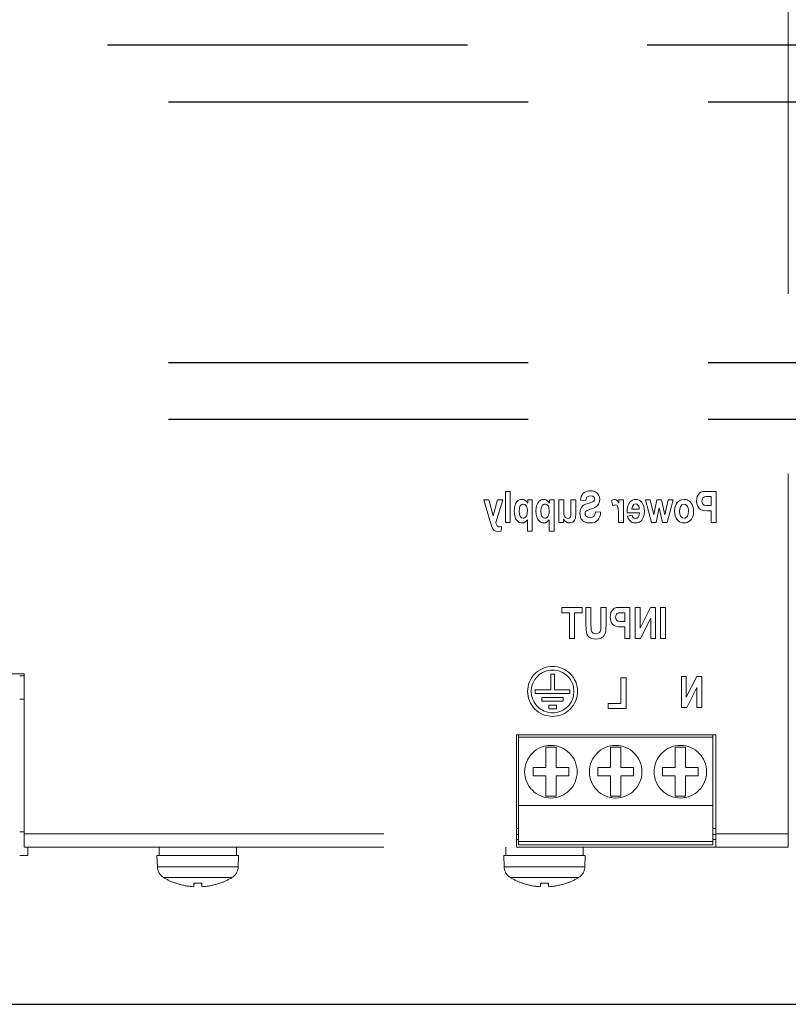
# Model space of a CAD drawing. Extents: x 0 to 4084, y 0 to 2754.
# Tile 27 of 34: x 2092 to 2160, y 2210 to 2297. Entities that reach past the tile are written whole.
import ezdxf

# ---------------------------------------------------------------- set-up
doc = ezdxf.new("R2010")
doc.units = 0
doc.header["$LTSCALE"] = 5
doc.header["$MEASUREMENT"] = 0
doc.linetypes.add('DASHED2', pattern=[9.525, 6.35, -3.175])
doc.layers.add('01-DRAW', color=7, linetype='CONTINUOUS')
doc.layers.add('Sichtbar (ISO)', color=7, linetype='CONTINUOUS', lineweight=50)
doc.layers.add('Sichtbar schmal (ISO)', color=7, linetype='CONTINUOUS', lineweight=35)

msp = doc.modelspace()

# ---------------------------------------------------------------- linework, layer by layer
at = {"layer": '01-DRAW', "linetype": 'DASHED2'}
for p, q in [((2227, 2294.605), (1772, 2294.605)), ((1772, 2289.605), (2227, 2289.605)), ((1772, 2266.605), (2227, 2266.605)), ((1772, 2261.605), (2227, 2261.605))]:
    msp.add_line(p, q, dxfattribs=at)
at = {"layer": '01-DRAW', "linetype": 'Continuous'}
msp.add_line((1756.145, 2210), (2238, 2210), dxfattribs=at)
at = {"layer": 'Sichtbar (ISO)', "linetype": 'DASHED2', "lineweight": 18}
for p, q in [((2160.067, 2225.035), (2160.067, 2334.279)), ((2135.544, 2255.251), (2135.112, 2255.251)), ((2135.112, 2252.506), (2135.112, 2255.251)), ((2135.544, 2255.251), (2135.544, 2252.506)), ((2153.713, 2255.251), (2152.983, 2255.251)), ((2153.039, 2254.787), (2153.259, 2254.787)), ((2153.259, 2254.006), (2153.259, 2254.787)), ((2153.713, 2255.251), (2153.713, 2252.506)), ((2133.646, 2254.493), (2133.199, 2254.493)), ((2133.773, 2252.581), (2133.199, 2254.493)), ((2133.646, 2254.493), (2134.025, 2253.081)), ((2134.025, 2253.081), (2134.415, 2254.493)), ((2134.875, 2254.493), (2134.254, 2252.499)), ((2134.875, 2254.493), (2134.415, 2254.493)), ((2137.078, 2254.202), (2137.078, 2254.493)), ((2137.478, 2254.493), (2137.078, 2254.493)), ((2137.478, 2254.493), (2137.478, 2251.748)), ((2139.4, 2254.493), (2139, 2254.493)), ((2139, 2254.202), (2139, 2254.493)), ((2139.4, 2254.493), (2139.4, 2251.748)), ((2139.836, 2252.506), (2139.836, 2254.493)), ((2140.268, 2254.493), (2139.836, 2254.493)), ((2140.268, 2254.493), (2140.268, 2253.655)), ((2141.319, 2254.493), (2140.887, 2254.493)), ((2140.887, 2253.58), (2140.887, 2254.493)), ((2141.319, 2254.493), (2141.319, 2253.235)), ((2142.207, 2254.442), (2141.751, 2254.466)), ((2144.601, 2253.982), (2144.466, 2254.442)), ((2145.521, 2254.493), (2145.121, 2254.493)), ((2145.121, 2254.211), (2145.121, 2254.493)), ((2145.521, 2254.493), (2145.521, 2252.506)), ((2147.9, 2254.493), (2147.474, 2254.493)), ((2148.003, 2252.506), (2147.474, 2254.493)), ((2147.9, 2254.493), (2148.214, 2253.19)), ((2148.214, 2253.19), (2148.488, 2254.493)), ((2148.901, 2254.493), (2148.488, 2254.493)), ((2148.901, 2254.493), (2149.184, 2253.19)), ((2149.184, 2253.19), (2149.49, 2254.493)), ((2149.909, 2254.493), (2149.393, 2252.506)), ((2149.909, 2254.493), (2149.49, 2254.493)), ((2153.259, 2254.006), (2153.009, 2254.006)), ((2143.073, 2253.454), (2143.516, 2253.4)), ((2145.089, 2252.506), (2145.089, 2253.12)), ((2145.855, 2253.349), (2145.852, 2253.409)), ((2145.855, 2253.349), (2146.935, 2253.349)), ((2145.876, 2253.049), (2146.304, 2253.137)), ((2146.926, 2253.672), (2146.282, 2253.672)), ((2148.696, 2253.783), (2148.413, 2252.506)), ((2148.976, 2252.506), (2148.696, 2253.783)), ((2152.962, 2253.541), (2153.259, 2253.541)), ((2153.259, 2252.506), (2153.259, 2253.541)), ((2133.884, 2252.208), (2133.773, 2252.581)), ((2135.112, 2252.506), (2135.544, 2252.506)), ((2137.046, 2251.748), (2137.046, 2252.75)), ((2138.967, 2251.748), (2138.967, 2252.75)), ((2139.836, 2252.506), (2140.238, 2252.506)), ((2140.238, 2252.803), (2140.238, 2252.506)), ((2145.089, 2252.506), (2145.521, 2252.506)), ((2148.003, 2252.506), (2148.413, 2252.506)), ((2148.976, 2252.506), (2149.393, 2252.506)), ((2153.259, 2252.506), (2153.713, 2252.506)), ((2134.485, 2251.701), (2134.731, 2251.733)), ((2134.77, 2252.144), (2134.588, 2252.121)), ((2134.77, 2252.144), (2134.731, 2251.733)), ((2137.046, 2251.748), (2137.478, 2251.748)), ((2138.967, 2251.748), (2139.4, 2251.748)), ((2141.886, 2245.01), (2140.097, 2245.01)), ((2140.097, 2244.545), (2140.097, 2245.01)), ((2140.097, 2244.545), (2140.765, 2244.545)), ((2140.765, 2242.265), (2140.765, 2244.545)), ((2141.218, 2244.545), (2141.218, 2242.265)), ((2141.218, 2244.545), (2141.886, 2244.545)), ((2141.886, 2245.01), (2141.886, 2244.545)), ((2142.204, 2243.567), (2142.204, 2245.01)), ((2142.658, 2245.01), (2142.204, 2245.01)), ((2142.658, 2245.01), (2142.658, 2243.49)), ((2144, 2245.01), (2143.546, 2245.01)), ((2143.546, 2243.523), (2143.546, 2245.01)), ((2144, 2245.01), (2144, 2243.546)), ((2146.092, 2245.01), (2145.362, 2245.01)), ((2145.418, 2244.545), (2145.638, 2244.545)), ((2145.638, 2243.764), (2145.638, 2244.545)), ((2146.092, 2245.01), (2146.092, 2242.265)), ((2146.571, 2242.265), (2146.571, 2245.01)), ((2146.995, 2245.01), (2146.571, 2245.01)), ((2146.995, 2245.01), (2146.995, 2243.176)), ((2146.995, 2243.176), (2147.915, 2245.01)), ((2148.358, 2245.01), (2147.915, 2245.01)), ((2148.358, 2245.01), (2148.358, 2242.265)), ((2148.796, 2242.265), (2148.796, 2245.01)), ((2149.25, 2245.01), (2148.796, 2245.01)), ((2149.25, 2245.01), (2149.25, 2242.265)), ((2145.638, 2243.764), (2145.388, 2243.764)), ((2147.934, 2244.055), (2147.029, 2242.265)), ((2147.934, 2242.265), (2147.934, 2244.055)), ((2145.341, 2243.3), (2145.638, 2243.3)), ((2145.638, 2242.265), (2145.638, 2243.3)), ((2140.765, 2242.265), (2141.218, 2242.265)), ((2145.638, 2242.265), (2146.092, 2242.265)), ((2146.571, 2242.265), (2147.029, 2242.265)), ((2147.934, 2242.265), (2148.358, 2242.265)), ((2148.796, 2242.265), (2149.25, 2242.265)), ((2092.641, 2239.157), (2055.57, 2239.157)), ((2092.641, 2239.157), (2092.641, 2225.035)), ((2092.236, 2238.977), (2092.641, 2238.977)), ((2139.431, 2239.127), (2139.116, 2239.127)), ((2139.116, 2237.733), (2139.116, 2239.127)), ((2139.431, 2239.127), (2139.431, 2237.733)), ((2145.3, 2236.544), (2145.3, 2238.801)), ((2145.754, 2238.801), (2145.3, 2238.801)), ((2145.754, 2238.801), (2145.754, 2236.08)), ((2150.651, 2236.17), (2150.651, 2238.915)), ((2151.075, 2238.915), (2150.651, 2238.915)), ((2151.075, 2238.915), (2151.075, 2237.081)), ((2151.075, 2237.081), (2151.995, 2238.915)), ((2152.438, 2238.915), (2151.995, 2238.915)), ((2152.438, 2238.915), (2152.438, 2236.17)), ((2137.744, 2237.418), (2137.744, 2237.733)), ((2139.116, 2237.733), (2137.744, 2237.733)), ((2137.744, 2237.418), (2140.803, 2237.418)), ((2140.803, 2237.733), (2139.431, 2237.733)), ((2140.803, 2237.733), (2140.803, 2237.418)), ((2152.014, 2237.96), (2151.109, 2236.17)), ((2152.014, 2236.17), (2152.014, 2237.96)), ((2092.236, 2236.907), (2092.641, 2236.907)), ((2140.212, 2237.058), (2138.335, 2237.058)), ((2138.335, 2236.743), (2138.335, 2237.058)), ((2138.335, 2236.743), (2140.212, 2236.743)), ((2140.212, 2237.058), (2140.212, 2236.743)), ((2145.3, 2236.544), (2144.171, 2236.544)), ((2144.171, 2236.08), (2144.171, 2236.544)), ((2138.931, 2236.069), (2138.931, 2236.386)), ((2139.622, 2236.386), (2138.931, 2236.386)), ((2138.931, 2236.069), (2139.622, 2236.069)), ((2139.622, 2236.386), (2139.622, 2236.069)), ((2144.171, 2236.08), (2145.754, 2236.08)), ((2150.651, 2236.17), (2151.109, 2236.17)), ((2152.014, 2236.17), (2152.438, 2236.17)), ((2136.088, 2225.035), (2136.088, 2233.757)), ((2153.683, 2233.757), (2136.088, 2233.757)), ((2136.268, 2233.577), (2136.268, 2233.757)), ((2153.413, 2233.577), (2136.268, 2233.577)), ((2136.268, 2227.547), (2136.268, 2233.577)), ((2153.413, 2233.757), (2153.413, 2233.577)), ((2153.413, 2233.577), (2153.413, 2227.547)), ((2153.683, 2233.757), (2153.683, 2225.035)), ((2138.676, 2230.877), (2138.676, 2232.677)), ((2138.676, 2232.677), (2139.576, 2232.677)), ((2139.576, 2232.677), (2139.576, 2230.877)), ((2144.391, 2230.877), (2144.391, 2232.677)), ((2144.391, 2232.677), (2145.291, 2232.677)), ((2145.291, 2232.677), (2145.291, 2230.877)), ((2150.106, 2232.677), (2150.106, 2230.877)), ((2151.006, 2232.677), (2150.106, 2232.677)), ((2151.006, 2230.877), (2151.006, 2232.677)), ((2137.551, 2230.157), (2137.551, 2230.877)), ((2137.551, 2230.877), (2138.676, 2230.877)), ((2139.576, 2230.877), (2140.701, 2230.877)), ((2140.701, 2230.877), (2140.701, 2230.157)), ((2143.266, 2230.157), (2143.266, 2230.877)), ((2143.266, 2230.877), (2144.391, 2230.877)), ((2145.291, 2230.877), (2146.416, 2230.877)), ((2146.416, 2230.877), (2146.416, 2230.157)), ((2148.981, 2230.877), (2148.981, 2230.157)), ((2150.106, 2230.877), (2148.981, 2230.877)), ((2152.131, 2230.877), (2151.006, 2230.877)), ((2152.131, 2230.157), (2152.131, 2230.877)), ((2138.676, 2230.157), (2137.551, 2230.157)), ((2138.676, 2228.357), (2138.676, 2230.157)), ((2139.576, 2230.157), (2139.576, 2228.357)), ((2140.701, 2230.157), (2139.576, 2230.157)), ((2144.391, 2230.157), (2143.266, 2230.157)), ((2144.391, 2228.357), (2144.391, 2230.157)), ((2145.291, 2230.157), (2145.291, 2228.357)), ((2146.416, 2230.157), (2145.291, 2230.157)), ((2148.981, 2230.157), (2150.106, 2230.157)), ((2150.106, 2230.157), (2150.106, 2228.357)), ((2151.006, 2228.357), (2151.006, 2230.157)), ((2151.006, 2230.157), (2152.131, 2230.157)), ((2139.576, 2228.357), (2138.676, 2228.357)), ((2145.291, 2228.357), (2144.391, 2228.357)), ((2150.106, 2228.357), (2151.006, 2228.357)), ((2153.413, 2227.547), (2136.268, 2227.547)), ((2136.268, 2224.352), (2136.268, 2227.547)), ((2153.413, 2227.547), (2153.413, 2224.352)), ((2136.268, 2225.522), (2136.088, 2225.522)), ((2153.683, 2225.522), (2153.413, 2225.522)), ((2092.236, 2225.207), (2092.641, 2225.207)), ((2092.641, 2225.035), (2092.641, 2223.857)), ((2136.088, 2223.857), (2136.088, 2225.035)), ((2136.268, 2224.532), (2136.088, 2224.532)), ((2153.683, 2224.532), (2153.413, 2224.532)), ((2153.683, 2225.035), (2153.683, 2223.857)), ((2160.067, 2223.857), (2160.067, 2225.035)), ((2092.641, 2223.857), (2136.088, 2223.857)), ((2092.956, 2223.857), (2092.956, 2223.137)), ((2104.537, 2223.137), (2104.537, 2223.857)), ((2111.377, 2223.386), (2111.377, 2223.857)), ((2135.137, 2223.137), (2135.137, 2223.857)), ((2136.088, 2223.857), (2153.683, 2223.857)), ((2153.413, 2224.352), (2136.268, 2224.352)), ((2136.268, 2224.082), (2136.268, 2224.352)), ((2153.413, 2224.082), (2136.268, 2224.082)), ((2141.977, 2223.386), (2141.977, 2223.857)), ((2153.413, 2224.352), (2153.413, 2224.082)), ((2153.683, 2223.857), (2160.067, 2223.857)), ((2092.236, 2223.137), (2092.956, 2223.137)), ((2104.357, 2223.137), (2111.557, 2223.137)), ((2104.392, 2222.136), (2104.357, 2223.137)), ((2111.522, 2222.136), (2111.557, 2223.137)), ((2134.957, 2223.137), (2142.157, 2223.137)), ((2134.992, 2222.136), (2134.957, 2223.137)), ((2142.122, 2222.136), (2142.157, 2223.137)), ((2106.054, 2220.676), (2106.049, 2220.676)), ((2107.613, 2220.388), (2107.638, 2220.676)), ((2107.614, 2220.685), (2107.614, 2220.676)), ((2108.301, 2220.676), (2107.614, 2220.676)), ((2108.301, 2220.388), (2108.276, 2220.676)), ((2108.301, 2220.676), (2108.301, 2220.685)), ((2108.301, 2220.388), (2108.301, 2220.388)), ((2109.866, 2220.676), (2109.861, 2220.676)), ((2136.654, 2220.676), (2136.649, 2220.676)), ((2138.213, 2220.388), (2138.238, 2220.676)), ((2138.214, 2220.685), (2138.214, 2220.676)), ((2138.901, 2220.676), (2138.214, 2220.676)), ((2138.901, 2220.388), (2138.876, 2220.676)), ((2138.901, 2220.676), (2138.901, 2220.685)), ((2138.901, 2220.388), (2138.901, 2220.388)), ((2140.466, 2220.676), (2140.461, 2220.676))]:
    msp.add_line(p, q, dxfattribs=at)
at = {"layer": 'Sichtbar (ISO)', "linetype": 'DASHED2', "lineweight": 18, "flags": 128}
for points in [[(2142.607, 2255.298), (2142.436, 2255.287), (2142.27, 2255.25), (2142.116, 2255.181), (2141.984, 2255.08), (2141.88, 2254.949), (2141.808, 2254.798), (2141.767, 2254.634), (2141.751, 2254.466)], [(2142.207, 2254.442), (2142.228, 2254.552), (2142.261, 2254.648), (2142.308, 2254.723), (2142.361, 2254.772), (2142.483, 2254.825), (2142.617, 2254.84)], [(2143.435, 2254.53), (2143.402, 2254.771), (2143.357, 2254.887), (2143.276, 2255.021), (2143.144, 2255.149), (2142.98, 2255.237), (2142.796, 2255.284), (2142.607, 2255.298)], [(2142.617, 2254.84), (2142.812, 2254.811), (2142.868, 2254.785), (2142.934, 2254.734), (2142.983, 2254.66), (2143, 2254.573)], [(2152.449, 2255.212), (2152.356, 2255.173), (2152.273, 2255.117), (2152.149, 2254.985), (2152.089, 2254.888), (2152.049, 2254.797), (2152.002, 2254.603), (2151.989, 2254.404)], [(2152.983, 2255.251), (2152.685, 2255.244), (2152.551, 2255.232), (2152.449, 2255.212)], [(2152.457, 2254.397), (2152.467, 2254.503), (2152.502, 2254.602), (2152.547, 2254.67), (2152.586, 2254.709), (2152.686, 2254.761), (2152.744, 2254.772), (2152.835, 2254.781), (2153.039, 2254.787)], [(2136.569, 2254.54), (2136.453, 2254.528), (2136.343, 2254.491), (2136.243, 2254.431), (2136.15, 2254.348), (2136.096, 2254.284), (2136.039, 2254.2), (2135.947, 2253.986), (2135.9, 2253.754), (2135.887, 2253.518)], [(2136.327, 2253.505), (2136.356, 2253.796), (2136.397, 2253.914), (2136.442, 2253.99), (2136.547, 2254.088), (2136.613, 2254.116), (2136.685, 2254.125)], [(2137.078, 2254.202), (2137.003, 2254.317), (2136.906, 2254.415), (2136.759, 2254.504), (2136.666, 2254.531), (2136.569, 2254.54)], [(2136.685, 2254.125), (2136.814, 2254.097), (2136.923, 2254.01), (2136.983, 2253.918), (2137.026, 2253.794), (2137.053, 2253.533)], [(2138.49, 2254.54), (2138.375, 2254.528), (2138.264, 2254.491), (2138.164, 2254.431), (2138.072, 2254.348), (2138.017, 2254.284), (2137.96, 2254.2), (2137.868, 2253.986), (2137.821, 2253.754), (2137.808, 2253.518)], [(2138.249, 2253.505), (2138.278, 2253.796), (2138.318, 2253.914), (2138.363, 2253.99), (2138.468, 2254.088), (2138.534, 2254.116), (2138.606, 2254.125)], [(2139, 2254.202), (2138.924, 2254.317), (2138.827, 2254.415), (2138.68, 2254.504), (2138.587, 2254.531), (2138.49, 2254.54)], [(2138.606, 2254.125), (2138.735, 2254.097), (2138.844, 2254.01), (2138.904, 2253.918), (2138.947, 2253.794), (2138.974, 2253.533)], [(2142.498, 2254.215), (2142.344, 2254.167), (2142.223, 2254.123), (2142.131, 2254.082), (2142.063, 2254.046), (2141.982, 2253.991), (2141.925, 2253.942), (2141.828, 2253.827), (2141.759, 2253.7), (2141.721, 2253.588), (2141.702, 2253.494), (2141.689, 2253.304)], [(2142.911, 2254.384), (2142.829, 2254.333), (2142.729, 2254.29), (2142.498, 2254.215)], [(2142.716, 2253.71), (2142.892, 2253.77), (2143.015, 2253.824), (2143.097, 2253.87), (2143.146, 2253.904), (2143.277, 2254.039), (2143.33, 2254.12), (2143.382, 2254.232), (2143.422, 2254.377), (2143.435, 2254.53)], [(2143, 2254.573), (2142.977, 2254.469), (2142.911, 2254.384)], [(2144.748, 2254.54), (2144.6, 2254.514), (2144.466, 2254.442)], [(2144.601, 2253.982), (2144.695, 2254.042), (2144.802, 2254.068)], [(2145.121, 2254.211), (2144.992, 2254.419), (2144.896, 2254.503), (2144.825, 2254.531), (2144.748, 2254.54)], [(2144.802, 2254.068), (2144.92, 2254.034), (2144.97, 2253.991), (2145.006, 2253.936), (2145.04, 2253.846), (2145.071, 2253.662), (2145.083, 2253.479), (2145.089, 2253.12)], [(2146.081, 2254.282), (2145.968, 2254.086), (2145.898, 2253.869), (2145.863, 2253.639), (2145.852, 2253.409)], [(2146.629, 2254.54), (2146.472, 2254.526), (2146.323, 2254.478), (2146.19, 2254.395), (2146.081, 2254.282)], [(2146.282, 2253.672), (2146.297, 2253.819), (2146.339, 2253.952), (2146.378, 2254.016), (2146.438, 2254.078), (2146.515, 2254.123), (2146.603, 2254.138)], [(2146.603, 2254.138), (2146.733, 2254.106), (2146.834, 2254.016)], [(2147.143, 2254.288), (2147.04, 2254.395), (2146.917, 2254.476), (2146.777, 2254.525), (2146.629, 2254.54)], [(2146.834, 2254.016), (2146.88, 2253.939), (2146.908, 2253.853), (2146.926, 2253.672)], [(2147.376, 2253.488), (2147.364, 2253.7), (2147.325, 2253.909), (2147.253, 2254.108), (2147.143, 2254.288)], [(2150.878, 2254.54), (2150.651, 2254.511), (2150.543, 2254.471), (2150.444, 2254.415), (2150.281, 2254.26), (2150.179, 2254.105), (2150.114, 2253.965), (2150.069, 2253.818), (2150.035, 2253.511)], [(2150.476, 2253.503), (2150.493, 2253.709), (2150.558, 2253.9), (2150.614, 2253.981), (2150.688, 2254.05), (2150.778, 2254.097), (2150.878, 2254.113)], [(2151.719, 2253.529), (2151.706, 2253.717), (2151.665, 2253.901), (2151.588, 2254.089), (2151.459, 2254.281), (2151.379, 2254.361), (2151.301, 2254.419), (2151.163, 2254.49), (2151.023, 2254.528), (2150.878, 2254.54)], [(2150.878, 2254.113), (2151.014, 2254.082), (2151.13, 2253.994), (2151.194, 2253.905), (2151.246, 2253.777), (2151.271, 2253.64), (2151.278, 2253.501)], [(2151.989, 2254.404), (2152.011, 2254.157), (2152.09, 2253.925), (2152.148, 2253.829), (2152.211, 2253.751), (2152.34, 2253.645), (2152.476, 2253.588), (2152.631, 2253.559), (2152.962, 2253.541)], [(2153.009, 2254.006), (2152.85, 2254.01), (2152.723, 2254.025), (2152.667, 2254.04), (2152.579, 2254.092), (2152.504, 2254.188), (2152.47, 2254.28), (2152.457, 2254.397)], [(2135.887, 2253.518), (2135.904, 2253.234), (2135.968, 2252.964), (2136.012, 2252.859), (2136.057, 2252.778), (2136.139, 2252.669), (2136.229, 2252.583), (2136.332, 2252.515), (2136.448, 2252.473), (2136.571, 2252.459)], [(2136.678, 2252.876), (2136.555, 2252.905), (2136.503, 2252.941), (2136.449, 2252.996), (2136.387, 2253.101), (2136.35, 2253.233), (2136.327, 2253.505)], [(2137.053, 2253.533), (2137.045, 2253.368), (2137.017, 2253.206), (2136.971, 2253.084), (2136.924, 2253.011), (2136.817, 2252.913), (2136.75, 2252.885), (2136.678, 2252.876)], [(2137.808, 2253.518), (2137.826, 2253.234), (2137.889, 2252.964), (2137.933, 2252.859), (2137.978, 2252.778), (2138.061, 2252.669), (2138.15, 2252.583), (2138.253, 2252.515), (2138.37, 2252.473), (2138.492, 2252.459)], [(2138.599, 2252.876), (2138.477, 2252.905), (2138.424, 2252.941), (2138.37, 2252.996), (2138.309, 2253.101), (2138.271, 2253.233), (2138.249, 2253.505)], [(2138.974, 2253.533), (2138.966, 2253.368), (2138.938, 2253.206), (2138.892, 2253.084), (2138.846, 2253.011), (2138.738, 2252.913), (2138.671, 2252.885), (2138.599, 2252.876)], [(2140.617, 2252.861), (2140.537, 2252.872), (2140.465, 2252.904), (2140.412, 2252.942), (2140.377, 2252.977), (2140.324, 2253.057), (2140.294, 2253.147), (2140.28, 2253.25), (2140.273, 2253.377), (2140.268, 2253.655)], [(2140.887, 2253.58), (2140.884, 2253.327), (2140.879, 2253.209), (2140.872, 2253.112), (2140.854, 2253.029), (2140.815, 2252.956), (2140.745, 2252.893), (2140.617, 2252.861)], [(2140.777, 2252.459), (2140.964, 2252.491), (2141.055, 2252.536), (2141.142, 2252.606), (2141.213, 2252.698), (2141.266, 2252.811), (2141.288, 2252.892), (2141.306, 2252.999), (2141.319, 2253.235)], [(2141.689, 2253.304), (2141.702, 2253.138), (2141.743, 2252.978), (2141.81, 2252.835), (2141.882, 2252.733), (2141.937, 2252.672), (2141.986, 2252.63), (2142.093, 2252.562), (2142.212, 2252.512), (2142.337, 2252.481), (2142.596, 2252.459)], [(2142.142, 2253.302), (2142.154, 2253.393), (2142.192, 2253.475), (2142.256, 2253.537), (2142.313, 2253.571), (2142.377, 2253.597), (2142.468, 2253.63), (2142.582, 2253.668), (2142.716, 2253.71)], [(2142.583, 2252.927), (2142.466, 2252.937), (2142.355, 2252.972), (2142.276, 2253.022), (2142.228, 2253.069), (2142.163, 2253.177), (2142.142, 2253.302)], [(2143.073, 2253.454), (2143.027, 2253.257), (2142.933, 2253.082), (2142.863, 2253.013), (2142.778, 2252.964), (2142.683, 2252.936), (2142.583, 2252.927)], [(2142.596, 2252.459), (2142.781, 2252.472), (2142.96, 2252.516), (2143.123, 2252.598), (2143.261, 2252.718), (2143.366, 2252.867), (2143.441, 2253.036), (2143.489, 2253.216), (2143.516, 2253.4)], [(2145.876, 2253.049), (2145.953, 2252.848), (2146.079, 2252.664), (2146.179, 2252.578), (2146.304, 2252.51), (2146.443, 2252.471), (2146.586, 2252.459)], [(2146.582, 2252.852), (2146.477, 2252.874), (2146.393, 2252.94), (2146.338, 2253.033), (2146.304, 2253.137)], [(2146.935, 2253.349), (2146.905, 2253.135), (2146.866, 2253.039), (2146.818, 2252.969), (2146.713, 2252.883), (2146.582, 2252.852)], [(2147.143, 2252.701), (2147.254, 2252.875), (2147.326, 2253.07), (2147.365, 2253.278), (2147.376, 2253.488)], [(2150.035, 2253.511), (2150.05, 2253.297), (2150.1, 2253.087), (2150.192, 2252.878), (2150.337, 2252.684), (2150.417, 2252.614), (2150.49, 2252.564), (2150.616, 2252.504), (2150.744, 2252.47), (2150.876, 2252.459)], [(2150.874, 2252.887), (2150.738, 2252.917), (2150.622, 2253.006), (2150.558, 2253.097), (2150.508, 2253.226), (2150.476, 2253.503)], [(2151.278, 2253.501), (2151.254, 2253.257), (2151.219, 2253.145), (2151.17, 2253.057), (2151.112, 2252.988), (2151.043, 2252.934), (2150.962, 2252.898), (2150.874, 2252.887)], [(2150.876, 2252.459), (2151.024, 2252.471), (2151.167, 2252.51), (2151.299, 2252.578), (2151.416, 2252.669), (2151.533, 2252.806), (2151.592, 2252.903), (2151.642, 2253.021), (2151.702, 2253.271), (2151.719, 2253.529)], [(2133.884, 2252.208), (2134.002, 2251.943), (2134.048, 2251.879), (2134.127, 2251.804), (2134.185, 2251.767), (2134.27, 2251.731), (2134.485, 2251.701)], [(2134.588, 2252.121), (2134.501, 2252.133), (2134.422, 2252.171), (2134.388, 2252.2), (2134.344, 2252.257), (2134.292, 2252.37), (2134.254, 2252.499)], [(2136.571, 2252.459), (2136.729, 2252.485), (2136.862, 2252.556), (2136.961, 2252.647), (2137.046, 2252.75)], [(2138.492, 2252.459), (2138.65, 2252.485), (2138.783, 2252.556), (2138.882, 2252.647), (2138.967, 2252.75)], [(2140.238, 2252.803), (2140.34, 2252.661), (2140.475, 2252.549), (2140.623, 2252.481), (2140.777, 2252.459)], [(2146.586, 2252.459), (2146.743, 2252.471), (2146.894, 2252.514), (2147.03, 2252.591), (2147.143, 2252.701)], [(2144.828, 2244.971), (2144.735, 2244.931), (2144.651, 2244.875), (2144.58, 2244.808), (2144.528, 2244.743), (2144.469, 2244.648), (2144.429, 2244.556), (2144.381, 2244.362), (2144.368, 2244.162)], [(2145.362, 2245.01), (2145.064, 2245.002), (2144.93, 2244.991), (2144.828, 2244.971)], [(2144.836, 2244.156), (2144.846, 2244.261), (2144.88, 2244.36), (2144.926, 2244.428), (2144.965, 2244.467), (2145.06, 2244.518), (2145.116, 2244.53), (2145.207, 2244.539), (2145.418, 2244.545)], [(2142.204, 2243.567), (2142.224, 2243.037), (2142.254, 2242.813), (2142.307, 2242.641), (2142.395, 2242.498), (2142.515, 2242.38), (2142.604, 2242.322), (2142.736, 2242.266), (2142.903, 2242.228), (2143.075, 2242.217)], [(2143.086, 2242.69), (2142.915, 2242.717), (2142.845, 2242.751), (2142.797, 2242.787), (2142.739, 2242.857), (2142.7, 2242.939), (2142.678, 2243.04), (2142.666, 2243.175), (2142.658, 2243.49)], [(2143.075, 2242.217), (2143.305, 2242.233), (2143.418, 2242.257), (2143.534, 2242.296), (2143.624, 2242.344), (2143.729, 2242.425), (2143.823, 2242.534), (2143.894, 2242.659), (2143.944, 2242.815), (2143.963, 2242.916), (2143.978, 2243.036), (2144, 2243.546)], [(2143.546, 2243.523), (2143.543, 2243.282), (2143.538, 2243.166), (2143.529, 2243.071)], [(2144.368, 2244.162), (2144.379, 2243.985), (2144.416, 2243.812), (2144.485, 2243.654), (2144.568, 2243.535), (2144.648, 2243.454), (2144.72, 2243.403), (2144.832, 2243.353), (2145.08, 2243.31), (2145.341, 2243.3)], [(2145.388, 2243.764), (2145.229, 2243.769), (2145.101, 2243.784), (2145.045, 2243.799), (2144.957, 2243.852), (2144.881, 2243.95), (2144.848, 2244.042), (2144.836, 2244.156)], [(2143.529, 2243.071), (2143.505, 2242.974), (2143.463, 2242.883), (2143.406, 2242.809), (2143.348, 2242.761), (2143.223, 2242.706), (2143.086, 2242.69)], [(2139.274, 2235.393), (2139.486, 2235.404), (2139.701, 2235.436), (2139.915, 2235.489), (2140.124, 2235.564), (2140.323, 2235.66), (2140.511, 2235.774), (2140.683, 2235.903), (2140.839, 2236.045), (2140.979, 2236.202), (2141.107, 2236.375), (2141.219, 2236.562), (2141.313, 2236.76), (2141.385, 2236.966), (2141.437, 2237.176), (2141.468, 2237.388), (2141.478, 2237.596), (2141.468, 2237.805), (2141.438, 2238.016), (2141.386, 2238.227), (2141.314, 2238.434), (2141.22, 2238.632), (2141.108, 2238.819), (2140.98, 2238.993), (2140.84, 2239.15), (2140.684, 2239.292), (2140.511, 2239.422), (2140.324, 2239.536), (2140.124, 2239.632), (2139.915, 2239.707), (2139.701, 2239.76), (2139.486, 2239.792), (2139.274, 2239.802), (2139.061, 2239.792), (2138.846, 2239.76), (2138.632, 2239.707), (2138.423, 2239.632), (2138.223, 2239.536), (2138.036, 2239.422), (2137.863, 2239.292), (2137.708, 2239.15), (2137.567, 2238.993), (2137.439, 2238.819), (2137.327, 2238.632), (2137.234, 2238.434), (2137.161, 2238.227), (2137.11, 2238.016), (2137.079, 2237.805), (2137.069, 2237.596), (2137.079, 2237.388), (2137.11, 2237.176), (2137.162, 2236.966), (2137.234, 2236.76), (2137.328, 2236.562), (2137.44, 2236.375), (2137.568, 2236.202), (2137.708, 2236.045), (2137.864, 2235.903), (2138.036, 2235.774), (2138.224, 2235.66), (2138.423, 2235.564), (2138.632, 2235.489), (2138.846, 2235.436), (2139.061, 2235.404), (2139.274, 2235.393)], [(2139.274, 2235.708), (2139.092, 2235.717), (2138.907, 2235.745), (2138.724, 2235.79), (2138.545, 2235.854), (2138.374, 2235.936), (2138.213, 2236.034), (2138.065, 2236.145), (2137.932, 2236.267), (2137.811, 2236.401), (2137.702, 2236.55), (2137.606, 2236.71), (2137.526, 2236.879), (2137.464, 2237.056), (2137.419, 2237.237), (2137.384, 2237.597), (2137.419, 2237.957), (2137.463, 2238.138), (2137.525, 2238.314), (2137.605, 2238.484), (2137.701, 2238.645), (2137.811, 2238.793), (2137.931, 2238.928), (2138.065, 2239.05), (2138.213, 2239.161), (2138.374, 2239.259), (2138.545, 2239.341), (2138.724, 2239.405), (2138.907, 2239.451), (2139.092, 2239.478), (2139.274, 2239.487), (2139.456, 2239.478), (2139.64, 2239.451), (2139.824, 2239.405), (2140.003, 2239.341), (2140.174, 2239.259), (2140.334, 2239.161), (2140.483, 2239.05), (2140.616, 2238.928), (2140.737, 2238.793), (2140.846, 2238.645), (2140.942, 2238.484), (2141.022, 2238.314), (2141.084, 2238.138), (2141.128, 2237.957), (2141.163, 2237.597), (2141.128, 2237.237), (2141.084, 2237.056), (2141.021, 2236.879), (2140.941, 2236.71), (2140.845, 2236.55), (2140.736, 2236.401), (2140.615, 2236.267), (2140.482, 2236.145), (2140.334, 2236.034), (2140.173, 2235.936), (2140.002, 2235.854), (2139.824, 2235.79), (2139.64, 2235.745), (2139.456, 2235.717), (2139.274, 2235.708)], [(2107.358, 2220.388), (2107.456, 2220.38), (2107.539, 2220.377), (2107.594, 2220.38), (2107.613, 2220.388)], [(2108.301, 2220.388), (2108.322, 2220.38), (2108.377, 2220.377), (2108.46, 2220.38), (2108.557, 2220.388)], [(2137.958, 2220.388), (2138.056, 2220.38), (2138.139, 2220.377), (2138.194, 2220.38), (2138.213, 2220.388)], [(2138.901, 2220.388), (2138.922, 2220.38), (2138.977, 2220.377), (2139.06, 2220.38), (2139.157, 2220.388)]]:
    msp.add_lwpolyline(points, dxfattribs=at)
at = {"layer": 'Sichtbar (ISO)', "linetype": 'DASHED2', "lineweight": 18}
for centre in [(2139.126, 2230.517), (2144.841, 2230.517), (2150.556, 2230.517)]:
    msp.add_circle(centre, 2.318, dxfattribs=at)
for centre, radius, start, end in [((2105.562, 2222.177), 1.17, 182, 239.20867), ((2110.353, 2222.177), 1.17, 300.79133, 358), ((2136.162, 2222.177), 1.17, 182, 239.20867), ((2140.953, 2222.177), 1.17, 300.79133, 358), ((2107.957, 2226.197), 5.85, 239.20867, 250.44085), ((2107.957, 2226.197), 5.85, 289.55915, 300.79133), ((2138.557, 2226.197), 5.85, 239.20867, 250.44085), ((2138.557, 2226.197), 5.85, 289.55915, 300.79133), ((2106.049, 2220.825), 0.149, 250.44085, 270), ((2109.866, 2220.825), 0.149, 270, 289.55915), ((2136.649, 2220.825), 0.149, 250.44085, 270), ((2140.466, 2220.825), 0.149, 270, 289.55915)]:
    msp.add_arc(centre, radius, start, end, dxfattribs=at)
at = {"layer": 'Sichtbar (ISO)', "linetype": 'DASHED2', "lineweight": 18, "extrusion": (0, 0, -1)}
for centre, major_axis, ratio, start_param, end_param in [((2097.705, 2223.386), (13.672, 0), 0.866025, 6.283183, 6.304249), ((2128.305, 2223.386), (13.672, 0), 0.866025, 6.283183, 6.304249), ((2107.954, 2226.182), (5.712, -1.252), 0.996012, 1.458015, 1.69134), ((2108.132, 2226.182), (-0.51, -5.825), 0.019103, 0.102154, 0.335479), ((2107.783, 2226.182), (0.51, -5.825), 0.019103, 5.947706, 6.181032), ((2107.961, 2226.182), (5.712, 1.252), 0.996012, 1.450252, 1.683578), ((2138.554, 2226.182), (5.712, -1.252), 0.996012, 1.458015, 1.69134), ((2138.732, 2226.182), (-0.51, -5.825), 0.019103, 0.102154, 0.335479), ((2138.383, 2226.182), (0.51, -5.825), 0.019103, 5.947706, 6.181032), ((2138.561, 2226.182), (5.712, 1.252), 0.996012, 1.450252, 1.683578)]:
    msp.add_ellipse(centre, major_axis=major_axis, ratio=ratio, start_param=start_param, end_param=end_param, dxfattribs=at)
at = {"layer": 'Sichtbar schmal (ISO)', "linetype": 'DASHED2', "lineweight": 18}
for p, q in [((2092.641, 2225.035), (2136.088, 2225.035)), ((2136.268, 2224.982), (2136.088, 2224.982)), ((2153.683, 2224.982), (2153.413, 2224.982)), ((2153.683, 2225.035), (2160.067, 2225.035)), ((2104.392, 2222.136), (2111.522, 2222.136)), ((2134.992, 2222.136), (2142.122, 2222.136)), ((2104.963, 2221.172), (2110.952, 2221.172)), ((2135.563, 2221.172), (2141.552, 2221.172)), ((2105.999, 2220.685), (2106.029, 2220.685)), ((2107.613, 2220.388), (2107.638, 2220.676)), ((2107.614, 2220.685), (2108.301, 2220.685)), ((2108.301, 2220.388), (2108.276, 2220.676)), ((2109.885, 2220.685), (2109.916, 2220.685)), ((2136.599, 2220.685), (2136.629, 2220.685)), ((2138.213, 2220.388), (2138.238, 2220.676)), ((2138.214, 2220.685), (2138.901, 2220.685)), ((2138.901, 2220.388), (2138.876, 2220.676)), ((2140.485, 2220.685), (2140.516, 2220.685))]:
    msp.add_line(p, q, dxfattribs=at)

doc.saveas('drawing.dxf')
